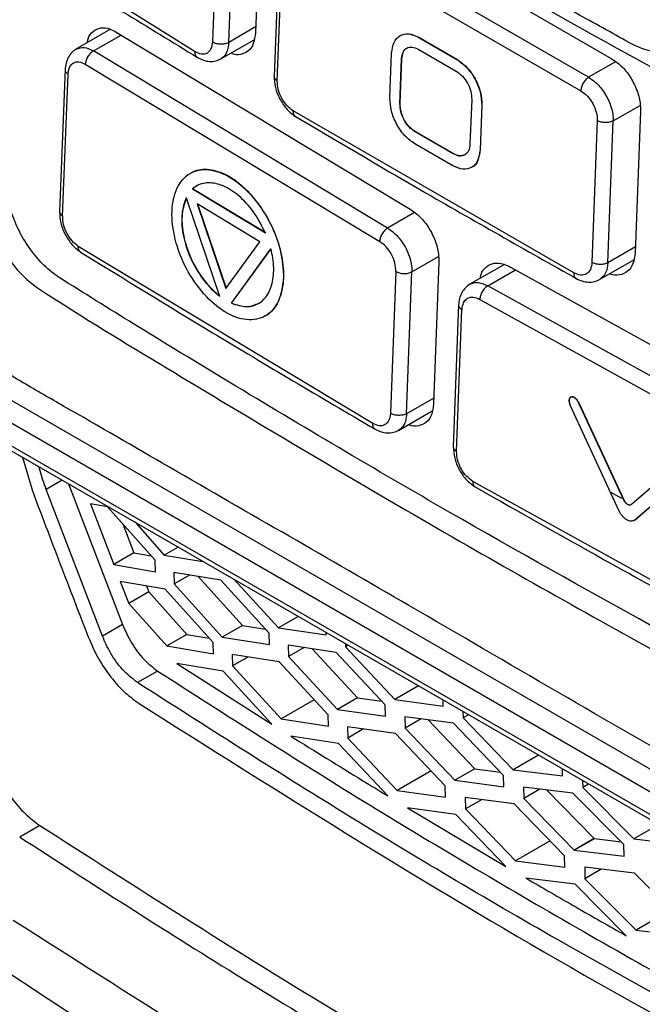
# Model space of a CAD drawing. Header units: millimetres. Extents: x 51 to 353, y -23 to 217.
# Tile 104 of 147: x 304.06 to 308.46, y 9.64 to 16.59. Entities that reach past the tile are written whole.
import ezdxf

# ---------------------------------------------------------------- set-up
doc = ezdxf.new("R2010")
doc.units = ezdxf.units.MM

msp = doc.modelspace()

# ---------------------------------------------------------------- linework, layer by layer
at = {"color": 7, "linetype": 'Continuous', "lineweight": 25}
for p, q in [((305.2983, 16.3669), (303.3979, 17.5578)), ((305.7624, 17.5037), (305.7243, 16.5019)), ((306.2575, 17.463), (308.2374, 16.32)), ((305.459, 17.4393), (305.4209, 16.4375)), ((305.5354, 16.4339), (305.5735, 17.4357)), ((308.0774, 16.187), (306.0975, 17.33)), ((305.8938, 17.1974), (305.8559, 16.1922)), ((306.0399, 17.2356), (308.0218, 16.0915)), ((305.8784, 16.1625), (305.9162, 17.1641)), ((304.7006, 16.5259), (304.4554, 16.3847)), ((304.7418, 16.5061), (306.8179, 15.2554)), ((305.4795, 16.3171), (305.7147, 16.4525)), ((306.8786, 16.4695), (306.8772, 16.4687)), ((306.8772, 16.4687), (307.1459, 16.3136)), ((306.8786, 16.4695), (307.1473, 16.3144)), ((306.6581, 15.1226), (304.5818, 16.3731)), ((306.6741, 16.0411), (306.6859, 16.3582)), ((306.8741, 16.3852), (307.1428, 16.2301)), ((304.5226, 16.2791), (306.6017, 15.0279)), ((306.7445, 16.0001), (306.7563, 16.3172)), ((306.746, 16.001), (306.7578, 16.318)), ((306.7578, 16.318), (306.7563, 16.3172)), ((307.1473, 16.3144), (307.1459, 16.3136)), ((304.3808, 16.2454), (304.3415, 15.2385)), ((304.3628, 15.207), (304.4019, 16.2094)), ((306.746, 16.001), (306.7445, 16.0001)), ((307.2513, 16.0315), (307.2395, 15.7144)), ((307.3223, 15.9908), (307.3105, 15.6738)), ((307.3238, 15.9917), (307.3119, 15.6746)), ((307.3238, 15.9917), (307.3223, 15.9908)), ((307.973, 14.8061), (305.9916, 15.9499)), ((308.4434, 15.9491), (308.4055, 14.9474)), ((308.1385, 15.8813), (308.1007, 14.8796)), ((308.2128, 14.8772), (308.2506, 15.8788)), ((306.8538, 15.8019), (306.8523, 15.8011)), ((307.121, 15.646), (306.8523, 15.8011)), ((307.1225, 15.6468), (306.8538, 15.8019)), ((307.1179, 15.5625), (306.8492, 15.7176)), ((307.1225, 15.6468), (307.121, 15.646)), ((307.3119, 15.6746), (307.3105, 15.6738)), ((305.2645, 15.5094), (305.2631, 15.5086)), ((305.2808, 15.3988), (305.2794, 15.398)), ((305.7957, 15.0873), (305.2794, 15.398)), ((305.3102, 15.4197), (305.2808, 15.3988)), ((305.7971, 15.0881), (305.2808, 15.3988)), ((305.2349, 15.3365), (305.4718, 14.6417)), ((305.3129, 15.2925), (305.5162, 14.6969)), ((305.7555, 15.0261), (305.3129, 15.2925)), ((305.3143, 15.2933), (305.5176, 14.6977)), ((305.5162, 14.6969), (305.7555, 15.0261)), ((306.5527, 13.7422), (304.4737, 14.9933)), ((305.5546, 14.5919), (305.8339, 14.976)), ((305.556, 14.5927), (305.8354, 14.9768)), ((307.0198, 14.8822), (306.9823, 13.8807)), ((308.1533, 14.7583), (308.3955, 14.8978)), ((306.7157, 14.816), (306.6783, 13.8145)), ((306.7915, 13.8116), (306.829, 14.813)), ((307.4821, 14.8661), (307.2344, 14.7234)), ((307.525, 14.8472), (309.6915, 13.6487)), ((309.5315, 13.5157), (307.3652, 14.7144)), ((307.3094, 14.6193), (309.4766, 13.4192)), ((305.556, 14.5927), (305.5546, 14.5919)), ((307.1593, 14.5827), (307.1217, 13.5778)), ((307.1452, 13.545), (307.1828, 14.5464)), ((305.794, 14.5021), (305.7955, 14.5029)), ((303.3119, 13.9831), (309.8709, 10.1966)), ((303.8495, 13.9927), (309.4808, 10.7418)), ((303.3319, 13.936), (309.8925, 10.1487)), ((307.955, 13.9303), (307.9462, 13.9252)), ((309.41, 10.6209), (303.7788, 13.8718)), ((307.9448, 13.8736), (308.2915, 13.1261)), ((308.0046, 13.8943), (308.0032, 13.8935)), ((308.0032, 13.8935), (308.3234, 13.2037)), ((308.0046, 13.8943), (308.3248, 13.2045)), ((306.7345, 13.6941), (306.9725, 13.8312)), ((304.0793, 13.5045), (304.1468, 13.274)), ((308.3802, 13.1723), (308.7404, 13.4852)), ((308.405, 13.0632), (308.7955, 13.4024)), ((308.4064, 13.064), (308.7969, 13.4032)), ((304.4055, 13.3162), (304.7857, 12.3227)), ((309.4275, 12.1335), (307.2604, 13.3337)), ((304.6439, 12.241), (304.2472, 13.2773)), ((308.311, 13.2126), (308.2307, 13.2571)), ((304.5606, 13.1757), (304.7242, 12.747)), ((304.6803, 13.1547), (304.5606, 13.1757)), ((305.0157, 12.7768), (304.6803, 13.1547)), ((308.3248, 13.2045), (308.3234, 13.2037)), ((304.7879, 13.0335), (304.866, 12.8287)), ((304.8742, 13.0457), (305.0802, 12.814)), ((308.3928, 13.0553), (308.4061, 13.063)), ((308.4064, 13.064), (308.405, 13.0632)), ((305.1779, 12.8703), (305.0802, 12.814)), ((304.866, 12.8287), (304.7242, 12.747)), ((304.866, 12.8287), (304.9884, 12.8076)), ((305.0802, 12.814), (305.353, 12.7693)), ((304.7242, 12.747), (305.0179, 12.6964)), ((305.0179, 12.6964), (305.0157, 12.7768)), ((305.4796, 12.6364), (305.1489, 12.6904)), ((305.1489, 12.6904), (305.1511, 12.61)), ((305.2594, 12.6724), (305.1511, 12.61)), ((305.319, 12.6626), (305.632, 12.3159)), ((304.7703, 12.6271), (304.83, 12.4726)), ((305.0867, 12.5728), (304.7703, 12.6271)), ((304.956, 12.5953), (304.9718, 12.5542)), ((305.1511, 12.61), (305.4903, 12.2343)), ((305.821, 12.262), (305.4796, 12.6364)), ((305.5753, 12.6409), (305.8868, 12.3)), ((304.9718, 12.5542), (304.83, 12.4726)), ((304.9718, 12.5542), (305.2407, 12.2533)), ((305.4255, 12.1969), (305.0867, 12.5728)), ((304.83, 12.4726), (305.099, 12.1716)), ((306.0265, 12.3805), (305.8868, 12.3)), ((304.7857, 12.3227), (304.6439, 12.241)), ((305.632, 12.3159), (305.4903, 12.2343)), ((305.632, 12.3159), (305.7955, 12.29)), ((305.2407, 12.2533), (305.099, 12.1716)), ((305.2407, 12.2533), (305.3985, 12.2269)), ((305.8231, 12.1816), (305.821, 12.262)), ((305.8868, 12.3), (306.2234, 12.2495)), ((306.2234, 12.2495), (306.223, 12.267)), ((305.099, 12.1716), (305.4279, 12.1167)), ((305.4279, 12.1167), (305.4255, 12.1969)), ((305.4903, 12.2343), (305.8231, 12.1816)), ((306.2937, 12.1267), (305.9567, 12.1771)), ((305.9567, 12.1771), (305.9588, 12.0966)), ((306.3598, 12.188), (306.3603, 12.1653)), ((306.3798, 12.1765), (306.3603, 12.1653)), ((305.8931, 12.0587), (305.5599, 12.1112)), ((305.5599, 12.1112), (305.5623, 12.0309)), ((306.0692, 12.1603), (305.9588, 12.0966)), ((306.1247, 12.152), (306.4456, 11.806)), ((306.6411, 11.7558), (306.2937, 12.1267)), ((306.3603, 12.1653), (306.7082, 11.7946)), ((305.4976, 11.9935), (305.1682, 12.0483)), ((305.1682, 12.0483), (305.8398, 11.6196)), ((305.6712, 12.0937), (305.5623, 12.0309)), ((305.5623, 12.0309), (305.905, 11.6573)), ((306.2379, 11.6863), (305.8931, 12.0587)), ((305.9588, 12.0966), (306.304, 11.7244)), ((305.0338, 11.9947), (304.892, 11.913)), ((305.8398, 11.6196), (305.4976, 11.9935)), ((306.875, 11.8906), (306.7082, 11.7946)), ((306.1396, 11.7924), (305.905, 11.6573)), ((306.4456, 11.806), (306.304, 11.7244)), ((306.4456, 11.806), (306.6175, 11.7811)), ((306.6432, 11.6753), (306.6411, 11.7558)), ((306.7082, 11.7946), (307.0512, 11.7477)), ((307.0512, 11.7477), (307.0503, 11.7895)), ((306.2403, 11.606), (306.2379, 11.6863)), ((306.304, 11.7244), (306.6432, 11.6753)), ((307.1896, 11.709), (307.1906, 11.6649)), ((307.2284, 11.6866), (307.1906, 11.6649)), ((305.905, 11.6573), (306.2403, 11.606)), ((307.1226, 11.6256), (306.7793, 11.6723)), ((306.7793, 11.6723), (306.7813, 11.5918)), ((306.8939, 11.6567), (306.7813, 11.5918)), ((306.9453, 11.6497), (307.2741, 11.3046)), ((307.4761, 11.2581), (307.1226, 11.6256)), ((307.1906, 11.6649), (307.5444, 11.2976)), ((306.7143, 11.5531), (306.3748, 11.602)), ((306.3748, 11.602), (306.3771, 11.5217)), ((306.4882, 11.5857), (306.3771, 11.5217)), ((307.0652, 11.1842), (306.7143, 11.5531)), ((306.7813, 11.5918), (307.1326, 11.2231)), ((306.311, 11.4835), (305.9754, 11.5346)), ((306.6593, 11.1131), (306.311, 11.4835)), ((306.3771, 11.5217), (306.7258, 11.1515)), ((307.7235, 11.4008), (307.5444, 11.2976)), ((306.9651, 11.2893), (306.7258, 11.1515)), ((307.2741, 11.3046), (307.1326, 11.2231)), ((307.2741, 11.3046), (307.4542, 11.2809)), ((307.5444, 11.2976), (307.8937, 11.2544)), ((307.8937, 11.2544), (307.8927, 11.3031)), ((307.1326, 11.2231), (307.478, 11.1776)), ((307.478, 11.1776), (307.4761, 11.2581)), ((308.0349, 11.2211), (308.0358, 11.1728)), ((308.0771, 11.1966), (308.0358, 11.1728)), ((306.7258, 11.1515), (307.0674, 11.1038)), ((307.0674, 11.1038), (307.0652, 11.1842)), ((307.6167, 11.176), (307.6186, 11.0955)), ((307.9663, 11.133), (307.6167, 11.176)), ((307.7335, 11.1617), (307.6186, 11.0955)), ((307.7808, 11.1558), (308.1174, 10.8118)), ((307.9665, 11.1329), (307.9663, 11.133)), ((307.9666, 11.1328), (307.9665, 11.1329)), ((308.3261, 10.7689), (307.9666, 11.1328)), ((308.0358, 11.1728), (308.3958, 10.8091)), ((307.5503, 11.0561), (307.2045, 11.1013)), ((307.2045, 11.1013), (307.2067, 11.0209)), ((307.32, 11.0862), (307.2067, 11.0209)), ((307.9072, 10.6906), (307.5503, 11.0561)), ((307.6186, 11.0955), (307.9759, 10.7303)), ((307.1394, 10.982), (306.7973, 11.0295)), ((306.7973, 11.0295), (307.4936, 10.615)), ((307.2067, 11.0209), (307.5614, 10.6542)), ((307.4936, 10.615), (307.1394, 10.982)), ((304.2016, 10.9044), (304.0597, 10.8227)), ((308.5723, 10.9108), (308.3958, 10.8091)), ((307.8055, 10.7948), (307.5614, 10.6542)), ((308.1174, 10.8118), (307.9759, 10.7303)), ((307.9761, 10.7302), (308.1175, 10.8117)), ((308.1177, 10.8116), (307.9762, 10.7301)), ((308.1174, 10.8118), (308.1175, 10.8117)), ((308.1175, 10.8117), (308.1177, 10.8116)), ((308.1177, 10.8116), (308.306, 10.7892)), ((308.3958, 10.8091), (308.7514, 10.7695)), ((307.9759, 10.7303), (307.9761, 10.7302)), ((307.9761, 10.7302), (307.9762, 10.7301)), ((307.9762, 10.7301), (308.328, 10.6883)), ((308.328, 10.6883), (308.3261, 10.7689)), ((307.5614, 10.6542), (307.9094, 10.6102)), ((307.9094, 10.6102), (307.9072, 10.6906)), ((308.0493, 10.609), (308.0514, 10.5286)), ((308.4014, 10.5674), (308.0493, 10.609)), ((308.1669, 10.5951), (308.0514, 10.5286)), ((308.7643, 10.2054), (308.4014, 10.5674)), ((307.9825, 10.4891), (307.6341, 10.5329)), ((308.0514, 10.5286), (308.4121, 10.1653)), ((307.9826, 10.4889), (307.9825, 10.4891)), ((307.9827, 10.4889), (307.9826, 10.4889)), ((308.3431, 10.1254), (307.9827, 10.4889)), ((308.6609, 10.3086), (308.4121, 10.1653)), ((308.4121, 10.1653), (308.7665, 10.1249))]:
    msp.add_line(p, q, dxfattribs=at)
at = {"color": 8, "linetype": 'Continuous', "lineweight": 25}
for p, q in [((304.5818, 16.3731), (304.7764, 16.4852)), ((305.7259, 16.5436), (305.5354, 16.4339)), ((308.2679, 16.2968), (308.0774, 16.187)), ((308.2506, 15.8788), (308.4412, 15.9886)), ((306.8477, 15.2318), (306.6581, 15.1226)), ((308.4071, 14.9891), (308.2128, 14.8772)), ((306.829, 14.813), (307.0177, 14.9217)), ((307.3652, 14.7144), (307.5611, 14.8272)), ((306.9839, 13.9224), (306.7915, 13.8116)), ((304.3602, 13.3424), (304.2472, 13.2773))]:
    msp.add_line(p, q, dxfattribs=at)
at = {"color": 7, "linetype": 'Continuous', "lineweight": 25}
for points, knots in [([(309.9696, 10.7788), (309.9599, 10.7745), (309.9165, 10.7554), (309.8238, 10.7573), (309.6533, 10.802), (309.3458, 11.0021), (308.3852, 11.5331), (306.9437, 12.3847), (305.4336, 13.2492), (304.5219, 13.7793), (304.0834, 14.0282), (303.8407, 14.1777), (303.683, 14.3751), (303.5867, 14.5311), (303.4906, 14.7571), (303.3639, 15.1534), (303.0247, 16.1076), (302.6983, 17.0725), (302.4036, 17.9358), (302.2773, 18.3076), (302.151, 18.6785), (302.025, 19.0542), (302.0521, 19.3742), (302.0797, 19.9775), (302.1092, 20.4793), (302.1326, 20.8787)], [0, 0, 0, 0, 0.003253, 0.014515, 0.0258, 0.048741, 0.094726, 0.278664, 0.426734, 0.491885, 0.51748, 0.542657, 0.553917, 0.565228, 0.576619, 0.59945, 0.644311, 0.767609, 0.792017, 0.81666, 0.841612, 0.866576, 0.889371, 0.911944, 1, 1, 1, 1]), ([(302.6429, 20.38), (302.63, 20.0164), (302.6154, 19.6076), (302.5815, 19.1642), (302.6217, 18.9606), (302.7474, 18.608), (303.0866, 17.4935), (303.4484, 16.3807), (303.787, 15.3766), (303.86, 15.1218), (303.9613, 14.9323), (304.0852, 14.7644), (304.4944, 14.4984), (305.4405, 13.9271), (306.8958, 13.0577), (308.3185, 12.2589), (309.2046, 11.7732), (309.5897, 11.5683), (309.7864, 11.4578), (309.961, 11.3818), (310.0921, 11.3927), (310.2131, 11.4539), (310.3089, 11.6118), (310.6792, 12.0796), (311.1166, 12.6764), (311.5564, 13.248), (311.7164, 13.4593), (311.7533, 13.5067), (311.7572, 13.5118)], [0, 0, 0, 0, 0.0689401, 0.077529, 0.0860099, 0.1032428, 0.1377119, 0.2755859, 0.2928206, 0.3100077, 0.318494, 0.3269393, 0.3439049, 0.4128418, 0.5506983, 0.6761477, 0.7313509, 0.7458097, 0.7602688, 0.7745246, 0.7829778, 0.7914337, 0.8086158, 0.8258505, 0.9368398, 0.9856754, 0.9984659, 1, 1, 1, 1]), ([(303.1796, 19.4771), (304.0199, 18.9384), (305.7213, 17.8479), (308.4305, 16.282), (310.3441, 15.2865), (311.3019, 14.7882)], [0, 0, 0, 0, 0.327726, 0.663541, 1, 1, 1, 1]), ([(309.6205, 17.218), (309.4654, 17.0608), (309.2679, 16.8606), (309.0296, 16.6199), (308.9051, 16.4884), (308.776, 16.3726), (308.6077, 16.3477), (308.4292, 16.3902), (308.2458, 16.4992), (307.8666, 16.7064), (307.2102, 17.0801), (306.5329, 17.4724), (306.0189, 17.7769), (305.7461, 17.9408), (305.493, 18.0911), (305.313, 18.2968), (305.2524, 18.4275), (305.2342, 18.4667)], [0, 0, 0, 0, 0.145243, 0.184965, 0.225385, 0.266082, 0.300971, 0.336445, 0.372972, 0.410087, 0.563608, 0.768585, 0.824399, 0.881099, 0.938203, 0.981451, 1, 1, 1, 1]), ([(303.4141, 17.5182), (303.6971, 17.3367), (304.3226, 16.9355), (304.9635, 16.5426), (305.3145, 16.3275)], [0, 0, 0, 0, 0.452482, 1, 1, 1, 1]), ([(304.5376, 16.4321), (304.5391, 16.4411), (304.5446, 16.4762), (304.5768, 16.5154), (304.6298, 16.5407), (304.6885, 16.5348), (304.7266, 16.5143), (304.7418, 16.5061)], [0, 0, 0, 0, 0.086815, 0.336349, 0.585618, 0.834751, 1, 1, 1, 1]), ([(305.7243, 16.5019), (305.721, 16.4752), (305.7143, 16.4217), (305.6757, 16.3679), (305.6209, 16.3444), (305.5753, 16.345), (305.5508, 16.3567), (305.5495, 16.3574)], [0, 0, 0, 0, 0.246567, 0.493143, 0.739498, 0.985612, 1, 1, 1, 1]), ([(306.6859, 16.3582), (306.6897, 16.385), (306.6973, 16.4386), (306.7422, 16.4857), (306.8046, 16.5007), (306.853, 16.4794), (306.8772, 16.4687)], [0, 0, 0, 0, 0.24973, 0.499554, 0.749426, 1, 1, 1, 1]), ([(306.7467, 16.4812), (306.7663, 16.4884), (306.8054, 16.5029), (306.8542, 16.4806), (306.8786, 16.4695)], [0, 0, 0, 0, 0.498528, 1, 1, 1, 1]), ([(305.4209, 16.4375), (305.4185, 16.42), (305.4135, 16.385), (305.3846, 16.3546), (305.3446, 16.3453), (305.3137, 16.3597), (305.2983, 16.3669)], [0, 0, 0, 0, 0.249891, 0.499619, 0.749326, 1, 1, 1, 1]), ([(304.4596, 16.3871), (304.4485, 16.3795), (304.4264, 16.3644), (304.4019, 16.3291), (304.3852, 16.2877), (304.3821, 16.2563), (304.3806, 16.2408)], [0, 0, 0, 0, 0.256644, 0.509746, 0.758861, 1, 1, 1, 1]), ([(304.5818, 16.3731), (304.5746, 16.3684), (304.5597, 16.3586), (304.5403, 16.3339), (304.5265, 16.3056), (304.5242, 16.2879), (304.5231, 16.2793)], [0, 0, 0, 0, 0.2406802, 0.500002, 0.7593226, 1, 1, 1, 1]), ([(306.7563, 16.3172), (306.7587, 16.3337), (306.7634, 16.3667), (306.791, 16.3957), (306.8294, 16.4049), (306.8592, 16.3918), (306.8741, 16.3852)], [0, 0, 0, 0, 0.24973, 0.499555, 0.749426, 1, 1, 1, 1]), ([(306.7578, 16.318), (306.7603, 16.334), (306.7654, 16.3659), (306.7817, 16.3906), (306.7943, 16.3932), (306.7943, 16.3932)], [0, 0, 0, 0, 0.499104, 0.998397, 1, 1, 1, 1]), ([(304.4014, 16.2092), (304.4038, 16.2267), (304.4087, 16.2617), (304.4373, 16.292), (304.4768, 16.301), (304.5073, 16.2864), (304.5226, 16.2791)], [0, 0, 0, 0, 0.250329, 0.499961, 0.749614, 1, 1, 1, 1]), ([(305.3145, 16.3275), (305.3285, 16.3202), (305.3568, 16.3054), (305.4015, 16.2977), (305.4448, 16.3007), (305.4694, 16.3125), (305.4818, 16.3184)], [0, 0, 0, 0, 0.243518, 0.493339, 0.746457, 1, 1, 1, 1]), ([(307.1459, 16.3136), (307.1699, 16.2964), (307.218, 16.2622), (307.2771, 16.1771), (307.3171, 16.081), (307.3206, 16.0209), (307.3223, 15.9908)], [0, 0, 0, 0, 0.249723, 0.499549, 0.749427, 1, 1, 1, 1]), ([(307.1473, 16.3144), (307.1714, 16.2973), (307.2194, 16.263), (307.2785, 16.1779), (307.3185, 16.0818), (307.322, 16.0217), (307.3238, 15.9917)], [0, 0, 0, 0, 0.249723, 0.499549, 0.749427, 1, 1, 1, 1]), ([(308.2374, 16.32), (308.2615, 16.3037), (308.3097, 16.2711), (308.3726, 16.192), (308.4189, 16.1013), (308.4421, 16.0163), (308.443, 15.9682), (308.4434, 15.9491)], [0, 0, 0, 0, 0.214415, 0.428831, 0.643244, 0.85779, 1, 1, 1, 1]), ([(307.1428, 16.2301), (307.1576, 16.2196), (307.1871, 16.1985), (307.2235, 16.1461), (307.2481, 16.087), (307.2502, 16.05), (307.2513, 16.0315)], [0, 0, 0, 0, 0.249723, 0.499549, 0.749427, 1, 1, 1, 1]), ([(305.856, 16.1964), (305.8573, 16.17), (305.8599, 16.1173), (305.8945, 16.0312), (305.9377, 15.9693), (305.9778, 15.9302), (305.9989, 15.9164), (306.0095, 15.9095)], [0, 0, 0, 0, 0.249359, 0.498419, 0.748234, 0.874111, 1, 1, 1, 1]), ([(305.9916, 15.9499), (305.9761, 15.9613), (305.9452, 15.984), (305.9073, 16.0402), (305.8817, 16.1034), (305.8795, 16.1428), (305.8784, 16.1625)], [0, 0, 0, 0, 0.250093, 0.499918, 0.749548, 1, 1, 1, 1]), ([(308.0774, 16.187), (308.0706, 16.1821), (308.0564, 16.1719), (308.038, 16.1466), (308.025, 16.1179), (308.0229, 16.1001), (308.0218, 16.0915)], [0, 0, 0, 0, 0.240695, 0.500019, 0.759333, 1, 1, 1, 1]), ([(308.0774, 16.187), (308.0984, 16.1725), (308.142, 16.1425), (308.1896, 16.0793), (308.22, 16.0214), (308.2378, 15.9739), (308.2493, 15.925), (308.2502, 15.8943), (308.2506, 15.8788)], [0, 0, 0, 0, 0.225762, 0.467206, 0.594438, 0.725646, 0.860833, 1, 1, 1, 1]), ([(308.0218, 16.0915), (308.0377, 16.0804), (308.0695, 16.0582), (308.1086, 16.0028), (308.1351, 15.9402), (308.1374, 15.9009), (308.1385, 15.8813)], [0, 0, 0, 0, 0.250001, 0.499775, 0.749441, 1, 1, 1, 1]), ([(306.8492, 15.7176), (306.8253, 15.7348), (306.7775, 15.7692), (306.7189, 15.8546), (306.6792, 15.9509), (306.6758, 16.011), (306.6741, 16.0411)], [0, 0, 0, 0, 0.249722, 0.499549, 0.749427, 1, 1, 1, 1]), ([(306.8523, 15.8011), (306.8376, 15.8117), (306.8082, 15.8328), (306.7721, 15.8853), (306.7477, 15.9446), (306.7456, 15.9816), (306.7445, 16.0001)], [0, 0, 0, 0, 0.2497224, 0.4995495, 0.7494273, 1, 1, 1, 1]), ([(306.8538, 15.8019), (306.839, 15.8125), (306.8096, 15.8337), (306.7735, 15.8862), (306.7491, 15.9454), (306.747, 15.9824), (306.746, 16.001)], [0, 0, 0, 0, 0.249722, 0.499549, 0.749427, 1, 1, 1, 1]), ([(305.9961, 15.9175), (306.2949, 15.7408), (306.9555, 15.3504), (307.6313, 14.9688), (308.0013, 14.7599)], [0, 0, 0, 0, 0.4524822, 1, 1, 1, 1]), ([(307.2395, 15.7144), (307.2372, 15.6979), (307.2324, 15.6649), (307.2046, 15.6358), (307.1659, 15.6264), (307.136, 15.6394), (307.121, 15.646)], [0, 0, 0, 0, 0.24973, 0.499555, 0.749426, 1, 1, 1, 1]), ([(307.3105, 15.6738), (307.3067, 15.6469), (307.299, 15.5933), (307.2537, 15.546), (307.1909, 15.5307), (307.1422, 15.5519), (307.1179, 15.5625)], [0, 0, 0, 0, 0.24973, 0.499555, 0.749426, 1, 1, 1, 1]), ([(307.204, 15.6399), (307.192, 15.6354), (307.1677, 15.6264), (307.1376, 15.64), (307.1225, 15.6468)], [0, 0, 0, 0, 0.498127, 1, 1, 1, 1]), ([(307.3119, 15.6746), (307.3078, 15.6486), (307.2994, 15.5968), (307.2727, 15.5564), (307.2521, 15.5521), (307.252, 15.5521)], [0, 0, 0, 0, 0.498832, 0.997854, 1, 1, 1, 1]), ([(305.9229, 14.7688), (305.9191, 14.8346), (305.9116, 14.9659), (305.8268, 15.1784), (305.6999, 15.3609), (305.5469, 15.4921), (305.3913, 15.5472), (305.2559, 15.5221), (305.1634, 15.4159), (305.125, 15.2489), (305.1495, 15.0441), (305.2292, 14.8335), (305.356, 14.6495), (305.5087, 14.5179), (305.6652, 14.4628), (305.8003, 14.4891), (305.8973, 14.5933), (305.9143, 14.7102), (305.9229, 14.7688)], [0, 0, 0, 0, 0.062692, 0.125025, 0.187475, 0.249909, 0.312241, 0.374912, 0.437586, 0.499947, 0.562407, 0.624837, 0.687177, 0.749827, 0.812482, 0.874866, 0.937263, 1, 1, 1, 1]), ([(305.7947, 14.5042), (305.7988, 14.5061), (305.8208, 14.5159), (305.8517, 14.5481), (305.8863, 14.5995), (305.9102, 14.6624), (305.924, 14.7359), (305.926, 14.8171), (305.9163, 14.9042), (305.8961, 14.9927), (305.8655, 15.0822), (305.8256, 15.1695), (305.776, 15.2533), (305.7201, 15.3287), (305.6593, 15.3949), (305.5956, 15.4501), (305.5285, 15.4938), (305.4621, 15.5225), (305.3977, 15.5369), (305.3382, 15.536), (305.2931, 15.5264), (305.2715, 15.5117), (305.2655, 15.5076)], [0, 0, 0, 0, 0.012625, 0.068174, 0.12036, 0.17396, 0.227517, 0.282709, 0.335616, 0.390027, 0.4427, 0.496866, 0.550728, 0.606253, 0.658059, 0.711232, 0.765015, 0.820509, 0.872501, 0.925894, 0.979401, 1, 1, 1, 1]), ([(305.7957, 15.0873), (305.7716, 15.1347), (305.7237, 15.2293), (305.6213, 15.3445), (305.5111, 15.4216), (305.403, 15.4492), (305.3258, 15.4347), (305.2902, 15.4065), (305.2794, 15.398)], [0, 0, 0, 0, 0.183924, 0.367607, 0.555594, 0.734341, 0.919417, 1, 1, 1, 1]), ([(305.2349, 15.3365), (305.2227, 15.3005), (305.1984, 15.2286), (305.2073, 15.0851), (305.2502, 14.9354), (305.3263, 14.7939), (305.4049, 14.6968), (305.4563, 14.6545), (305.4718, 14.6417)], [0, 0, 0, 0, 0.183734, 0.367218, 0.555268, 0.734443, 0.919927, 1, 1, 1, 1]), ([(305.2363, 15.3373), (305.2241, 15.3014), (305.1998, 15.2295), (305.2087, 15.0859), (305.2516, 14.9362), (305.3277, 14.7947), (305.4063, 14.6976), (305.4577, 14.6553), (305.4732, 14.6425)], [0, 0, 0, 0, 0.183734, 0.367218, 0.555268, 0.734443, 0.919927, 1, 1, 1, 1]), ([(304.3384, 14.7724), (304.3029, 14.7987), (304.2323, 14.8512), (304.1362, 14.9657), (304.0525, 15.0979), (304.0152, 15.1953), (303.9965, 15.2442)], [0, 0, 0, 0, 0.251297, 0.500694, 0.749446, 1, 1, 1, 1]), ([(304.3415, 15.2385), (304.3428, 15.2124), (304.3455, 15.1602), (304.3789, 15.0757), (304.4285, 15.0001), (304.4692, 14.969), (304.4895, 14.9535)], [0, 0, 0, 0, 0.249482, 0.498748, 0.7489, 1, 1, 1, 1]), ([(306.8179, 15.2554), (306.8415, 15.2388), (306.8887, 15.2056), (306.9504, 15.1257), (306.9959, 15.0345), (307.0186, 14.9493), (307.0195, 14.9013), (307.0198, 14.8822)], [0, 0, 0, 0, 0.214491, 0.428978, 0.643564, 0.858324, 1, 1, 1, 1]), ([(304.4737, 14.9933), (304.4586, 15.0048), (304.4284, 15.028), (304.3914, 15.0846), (304.3664, 15.1481), (304.3643, 15.1875), (304.3633, 15.2072)], [0, 0, 0, 0, 0.250077, 0.499907, 0.749547, 1, 1, 1, 1]), ([(306.6581, 15.1226), (306.6512, 15.1178), (306.6367, 15.1077), (306.6178, 15.0826), (306.6045, 15.054), (306.6023, 15.0362), (306.6013, 15.0277)], [0, 0, 0, 0, 0.240658, 0.5, 0.759343, 1, 1, 1, 1]), ([(306.6581, 15.1226), (306.6804, 15.1068), (306.7144, 15.0827), (306.7547, 15.033), (306.7868, 14.9827), (306.8113, 14.9261), (306.8271, 14.8653), (306.8284, 14.8314), (306.829, 14.813)], [0, 0, 0, 0, 0.240988, 0.368251, 0.499665, 0.698488, 0.836509, 1, 1, 1, 1]), ([(306.7161, 14.8162), (306.715, 14.8359), (306.7128, 14.8752), (306.6868, 14.9382), (306.6485, 14.9941), (306.6173, 15.0166), (306.6017, 15.0279)], [0, 0, 0, 0, 0.250458, 0.500092, 0.749914, 1, 1, 1, 1]), ([(304.4894, 14.9535), (304.7993, 14.7628), (305.4841, 14.3413), (306.1853, 13.9289), (306.5693, 13.7031)], [0, 0, 0, 0, 0.4524822, 1, 1, 1, 1]), ([(305.5546, 14.5919), (305.5907, 14.5805), (305.6629, 14.5579), (305.7561, 14.5861), (305.8235, 14.6583), (305.8558, 14.7718), (305.8546, 14.8836), (305.8388, 14.9544), (305.8339, 14.976)], [0, 0, 0, 0, 0.183399, 0.366552, 0.554194, 0.732989, 0.91826, 1, 1, 1, 1]), ([(308.4055, 14.9474), (308.4021, 14.9206), (308.3951, 14.8669), (308.355, 14.8123), (308.2979, 14.7876), (308.2504, 14.7872), (308.225, 14.7983), (308.2237, 14.7988)], [0, 0, 0, 0, 0.246719, 0.493437, 0.74017, 0.986742, 1, 1, 1, 1]), ([(308.1007, 14.8796), (308.0982, 14.8621), (308.0931, 14.8269), (308.063, 14.7958), (308.0214, 14.7855), (307.9891, 14.7992), (307.973, 14.8061)], [0, 0, 0, 0, 0.2498904, 0.4996324, 0.7493438, 1, 1, 1, 1]), ([(307.3125, 14.7684), (307.314, 14.7775), (307.3196, 14.8128), (307.3531, 14.8527), (307.4084, 14.8791), (307.4696, 14.8745), (307.5093, 14.855), (307.525, 14.8472)], [0, 0, 0, 0, 0.087156, 0.337098, 0.586953, 0.836615, 1, 1, 1, 1]), ([(309.9696, 11.5215), (309.0041, 12.0477), (307.4978, 12.8685), (305.824, 13.8603), (304.9105, 14.4163), (304.5132, 14.6636), (304.3384, 14.7724)], [0, 0, 0, 0, 0.499987, 0.77998, 0.903188, 1, 1, 1, 1]), ([(307.9873, 14.7677), (308.0017, 14.7607), (308.0307, 14.7464), (308.0763, 14.7393), (308.1202, 14.7429), (308.1453, 14.7549), (308.1578, 14.7609)], [0, 0, 0, 0, 0.24395, 0.493667, 0.746484, 1, 1, 1, 1]), ([(307.2396, 14.7264), (307.2283, 14.7187), (307.2058, 14.7034), (307.1809, 14.6679), (307.1638, 14.6261), (307.1607, 14.5944), (307.1592, 14.5788)], [0, 0, 0, 0, 0.2554859, 0.5082178, 0.7577639, 1, 1, 1, 1]), ([(307.3652, 14.7144), (307.3583, 14.7095), (307.344, 14.6994), (307.3254, 14.6742), (307.3122, 14.6455), (307.31, 14.6277), (307.309, 14.6191)], [0, 0, 0, 0, 0.240659, 0.500002, 0.759343, 1, 1, 1, 1]), ([(307.1831, 14.5466), (307.1856, 14.5641), (307.1907, 14.5992), (307.2204, 14.6301), (307.2615, 14.6401), (307.2934, 14.6263), (307.3094, 14.6193)], [0, 0, 0, 0, 0.2499519, 0.4996787, 0.7493714, 1, 1, 1, 1]), ([(305.556, 14.5927), (305.5925, 14.5807), (305.664, 14.5571), (305.7212, 14.5812), (305.7491, 14.593)], [0, 0, 0, 0, 0.5101989, 1, 1, 1, 1]), ([(308.0032, 13.8935), (308, 13.8993), (307.9937, 13.9108), (307.98, 13.9236), (307.9656, 13.9303), (307.9525, 13.93), (307.9427, 13.9225), (307.9377, 13.9092), (307.9379, 13.8918), (307.9425, 13.8796), (307.9448, 13.8736)], [0, 0, 0, 0, 0.12492, 0.24989, 0.374886, 0.499884, 0.624861, 0.749788, 0.874704, 1, 1, 1, 1]), ([(308.0046, 13.8943), (308.002, 13.8993), (307.9966, 13.9093), (307.9853, 13.9211), (307.9732, 13.9288), (307.9612, 13.9316), (307.9508, 13.929), (307.9433, 13.9214), (307.9393, 13.9096), (307.9394, 13.895), (307.9426, 13.8827), (307.9455, 13.876), (307.9462, 13.8744)], [0, 0, 0, 0, 0.107235, 0.214471, 0.321676, 0.428903, 0.536213, 0.643634, 0.751145, 0.858686, 0.966185, 1, 1, 1, 1]), ([(306.9823, 13.8807), (306.9789, 13.8539), (306.9721, 13.8003), (306.9328, 13.7461), (306.8768, 13.7221), (306.8303, 13.7222), (306.8053, 13.7335), (306.804, 13.7341)], [0, 0, 0, 0, 0.246694, 0.493392, 0.739968, 0.986301, 1, 1, 1, 1]), ([(306.678, 13.8144), (306.6754, 13.7968), (306.6704, 13.7618), (306.6409, 13.731), (306.6001, 13.7212), (306.5685, 13.7352), (306.5527, 13.7422)], [0, 0, 0, 0, 0.249952, 0.499679, 0.74937, 1, 1, 1, 1]), ([(306.5693, 13.7031), (306.5834, 13.696), (306.612, 13.6817), (306.6568, 13.6745), (306.7002, 13.6779), (306.7249, 13.6898), (306.7373, 13.6957)], [0, 0, 0, 0, 0.243784, 0.493543, 0.746499, 1, 1, 1, 1]), ([(307.1217, 13.5774), (307.1232, 13.5512), (307.1262, 13.4988), (307.1613, 13.4145), (307.2133, 13.3397), (307.2557, 13.3097), (307.2769, 13.2946)], [0, 0, 0, 0, 0.249854, 0.499377, 0.749462, 1, 1, 1, 1]), ([(307.2604, 13.3337), (307.2446, 13.3449), (307.2131, 13.3673), (307.1744, 13.4229), (307.1483, 13.4858), (307.146, 13.5251), (307.1449, 13.5448)], [0, 0, 0, 0, 0.250068, 0.49987, 0.749487, 1, 1, 1, 1]), ([(304.2472, 13.2773), (304.231, 13.3216), (304.2113, 13.3752), (304.1989, 13.4276), (304.1967, 13.4368)], [0, 0, 0, 0, 0.824672, 1, 1, 1, 1]), ([(307.277, 13.2945), (307.6, 13.1112), (308.3138, 12.7061), (309.0435, 12.3105), (309.443, 12.0939)], [0, 0, 0, 0, 0.452482, 1, 1, 1, 1]), ([(304.1468, 13.274), (304.2124, 13.1006), (304.3437, 12.7537), (304.4773, 12.4081), (304.5441, 12.2353)], [0, 0, 0, 0, 0.50006, 1, 1, 1, 1]), ([(308.3234, 13.2037), (308.3251, 13.2003), (308.3286, 13.1936), (308.3354, 13.1847), (308.343, 13.1773), (308.3512, 13.1717), (308.3594, 13.1682), (308.3672, 13.1671), (308.3744, 13.1682), (308.3782, 13.1709), (308.3802, 13.1723)], [0, 0, 0, 0, 0.124998, 0.249791, 0.374774, 0.499787, 0.624583, 0.749553, 0.87458, 1, 1, 1, 1]), ([(308.3248, 13.2045), (308.3275, 13.1995), (308.3329, 13.1896), (308.3442, 13.1778), (308.3565, 13.1701), (308.3685, 13.1674), (308.3768, 13.1694), (308.3806, 13.1723), (308.3816, 13.1731)], [0, 0, 0, 0, 0.186114, 0.372231, 0.558314, 0.744481, 0.930838, 1, 1, 1, 1]), ([(308.405, 13.0632), (308.4012, 13.0605), (308.3935, 13.0552), (308.3791, 13.0529), (308.3635, 13.0551), (308.347, 13.062), (308.3308, 13.0731), (308.3156, 13.088), (308.3019, 13.1059), (308.295, 13.1193), (308.2915, 13.1261)], [0, 0, 0, 0, 0.125, 0.249793, 0.374782, 0.499789, 0.624582, 0.74956, 0.874582, 1, 1, 1, 1]), ([(304.7857, 12.3227), (304.8057, 12.2783), (304.8458, 12.1893), (304.9356, 12.0707), (305.001, 12.0201), (305.0338, 11.9947)], [0, 0, 0, 0, 0.331938, 0.665339, 1, 1, 1, 1]), ([(304.892, 11.913), (304.8561, 11.9412), (304.7874, 11.9951), (304.6994, 12.1162), (304.6617, 12.2009), (304.6439, 12.241)], [0, 0, 0, 0, 0.366038, 0.700305, 1, 1, 1, 1]), ([(304.5441, 12.2353), (304.5638, 12.1897), (304.6045, 12.096), (304.6909, 11.9642), (304.7906, 11.848), (304.8614, 11.7955), (304.8964, 11.7695)], [0, 0, 0, 0, 0.238983, 0.49172, 0.749034, 1, 1, 1, 1]), ([(305.0338, 11.9947), (305.5149, 11.6867), (306.477, 11.0707), (307.9839, 10.1806), (309.5325, 9.3138), (310.6047, 8.7603), (311.1411, 8.4834)], [0, 0, 0, 0, 0.2498763, 0.4997526, 0.7497528, 1, 1, 1, 1]), ([(310.9993, 8.4017), (309.9382, 8.9594), (308.3445, 9.7968), (306.3401, 10.9873), (305.3748, 11.6044), (304.892, 11.913)], [0, 0, 0, 0, 0.498989, 0.749372, 1, 1, 1, 1]), ([(304.8964, 11.7695), (305.8668, 11.1565), (307.8077, 9.9304), (309.939, 8.8144), (311.0047, 8.2565)], [0, 0, 0, 0, 0.5, 1, 1, 1, 1]), ([(305.9754, 11.5346), (306.1441, 11.4296), (306.371, 11.2885), (306.6005, 11.1488), (306.6593, 11.1131)], [0, 0, 0, 0, 0.743915, 1, 1, 1, 1]), ([(303.8489, 11.3699), (303.8695, 11.323), (303.9113, 11.2278), (303.9987, 11.0963), (304.0975, 10.9819), (304.167, 10.9302), (304.2016, 10.9044)], [0, 0, 0, 0, 0.2465459, 0.5003289, 0.750727, 1, 1, 1, 1]), ([(304.2016, 10.9044), (304.8785, 10.4716), (306.2323, 9.606), (308.3784, 8.3697), (309.8808, 7.59), (310.632, 7.2002)], [0, 0, 0, 0, 0.333345, 0.66671, 1, 1, 1, 1]), ([(304.0597, 10.8227), (304.564, 10.4979), (305.5732, 9.848), (307.1581, 8.909), (308.7906, 7.9942), (309.9234, 7.4105), (310.4901, 7.1185)], [0, 0, 0, 0, 0.249341, 0.498944, 0.749339, 1, 1, 1, 1]), ([(307.6341, 10.5329), (307.7512, 10.4649), (307.9862, 10.3283), (308.2238, 10.1932), (308.3431, 10.1254)], [0, 0, 0, 0, 0.497901, 1, 1, 1, 1]), ([(304.0134, 10.2369), (304.9346, 9.6498), (306.438, 8.6917), (308.6614, 7.4374), (309.9545, 6.7695), (310.6015, 6.4352)], [0, 0, 0, 0, 0.441578, 0.720596, 1, 1, 1, 1]), ([(311.7785, 5.3858), (311.2183, 5.6651), (310.0971, 6.224), (308.1484, 7.2789), (305.9459, 8.5592), (304.3819, 9.5972), (303.5988, 10.1169)], [0, 0, 0, 0, 0.191564, 0.383323, 0.691255, 1, 1, 1, 1])]:
    msp.add_open_spline(points, degree=3, knots=knots, dxfattribs=at)
for points in [[(305.4209, 16.4375), (305.4292, 16.4335), (305.4457, 16.4256), (305.4779, 16.4213), (305.5102, 16.4235), (305.527, 16.4304), (305.5354, 16.4339)], [(308.2506, 15.8788), (308.2424, 15.8754), (308.2261, 15.8687), (308.1948, 15.8664), (308.1633, 15.8701), (308.1468, 15.8775), (308.1385, 15.8813)], [(308.2128, 14.8772), (308.2046, 14.8738), (308.1883, 14.8671), (308.157, 14.8647), (308.1255, 14.8685), (308.109, 14.8759), (308.1007, 14.8796)], [(306.7157, 14.816), (306.724, 14.8122), (306.7405, 14.8045), (306.7723, 14.8005), (306.8042, 14.8028), (306.8207, 14.8096), (306.829, 14.813)], [(306.7915, 13.8116), (306.7832, 13.8081), (306.7667, 13.8013), (306.7349, 13.7991), (306.7031, 13.803), (306.6865, 13.8107), (306.6783, 13.8145)]]:
    msp.add_open_spline(points, degree=3, dxfattribs=at)
at = {"color": 8, "linetype": 'Continuous', "lineweight": 25}
for points, knots in [([(305.5354, 16.4339), (305.5343, 16.4197), (305.5321, 16.3917), (305.5193, 16.3578), (305.5021, 16.3322), (305.4868, 16.3224), (305.4799, 16.318)], [0, 0, 0, 0, 0.267743, 0.530031, 0.78687, 1, 1, 1, 1]), ([(304.459, 16.3867), (304.4772, 16.3931), (304.5136, 16.406), (304.5591, 16.384), (304.5818, 16.3731)], [0, 0, 0, 0, 0.500918, 1, 1, 1, 1]), ([(305.3145, 16.3275), (305.3144, 16.3276), (305.3112, 16.3288), (305.3066, 16.3342), (305.2994, 16.346), (305.2987, 16.3587), (305.2983, 16.3669)], [0, 0, 0, 0, 0.00713, 0.269319, 0.525725, 1, 1, 1, 1]), ([(304.3806, 16.2408), (304.3806, 16.2408), (304.3785, 16.2354), (304.3844, 16.2235), (304.3961, 16.2141), (304.4019, 16.2094)], [0, 0, 0, 0, 0.00221, 0.501105, 1, 1, 1, 1]), ([(305.8562, 16.1946), (305.8561, 16.1944), (305.8539, 16.1888), (305.8602, 16.1766), (305.8723, 16.1672), (305.8784, 16.1625)], [0, 0, 0, 0, 0.015883, 0.507942, 1, 1, 1, 1]), ([(306.0079, 15.9105), (306.0078, 15.9106), (306.0045, 15.9119), (305.9998, 15.9173), (305.9927, 15.929), (305.9921, 15.9416), (305.9916, 15.9499)], [0, 0, 0, 0, 0.014724, 0.274884, 0.529319, 1, 1, 1, 1]), ([(304.3415, 15.2385), (304.3415, 15.2384), (304.3393, 15.233), (304.3453, 15.2211), (304.357, 15.2117), (304.3628, 15.207)], [0, 0, 0, 0, 0.004204, 0.502102, 1, 1, 1, 1]), ([(304.4895, 14.9535), (304.4894, 14.9536), (304.4862, 14.9549), (304.4816, 14.9603), (304.4743, 14.972), (304.4736, 14.9848), (304.4732, 14.993)], [0, 0, 0, 0, 0.00377, 0.266862, 0.524145, 1, 1, 1, 1]), ([(308.2128, 14.8772), (308.2097, 14.8511), (308.2035, 14.7992), (308.1724, 14.7734), (308.1569, 14.7605)], [0, 0, 0, 0, 0.5016425, 1, 1, 1, 1]), ([(307.2383, 14.7256), (307.2476, 14.7298), (307.2661, 14.738), (307.3083, 14.7397), (307.3427, 14.7244), (307.3652, 14.7144)], [0, 0, 0, 0, 0.262865, 0.517814, 1, 1, 1, 1]), ([(307.973, 14.8061), (307.9734, 14.7978), (307.9741, 14.7852), (307.981, 14.7736), (307.9857, 14.7682), (307.989, 14.7669), (307.9894, 14.7668)], [0, 0, 0, 0, 0.464525, 0.715632, 0.972389, 1, 1, 1, 1]), ([(307.1594, 14.5788), (307.1593, 14.5786), (307.1572, 14.5729), (307.1638, 14.5605), (307.1764, 14.5511), (307.1828, 14.5464)], [0, 0, 0, 0, 0.015939, 0.507969, 1, 1, 1, 1]), ([(306.7915, 13.8116), (306.7901, 13.7959), (306.7875, 13.7663), (306.7707, 13.7236), (306.7495, 13.7061), (306.7364, 13.6953)], [0, 0, 0, 0, 0.301359, 0.569309, 1, 1, 1, 1]), ([(306.5693, 13.7032), (306.5692, 13.7033), (306.5659, 13.7045), (306.5613, 13.7099), (306.5543, 13.7216), (306.5536, 13.7342), (306.5531, 13.7424)], [0, 0, 0, 0, 0.014656, 0.274843, 0.529298, 1, 1, 1, 1]), ([(307.122, 13.5777), (307.1219, 13.5774), (307.1196, 13.5715), (307.1263, 13.5591), (307.1389, 13.5497), (307.1452, 13.545)], [0, 0, 0, 0, 0.027215, 0.513607, 1, 1, 1, 1]), ([(307.2771, 13.2947), (307.2768, 13.2948), (307.2735, 13.296), (307.2689, 13.3014), (307.2619, 13.313), (307.2612, 13.3257), (307.2608, 13.3339)], [0, 0, 0, 0, 0.020658, 0.279261, 0.532166, 1, 1, 1, 1])]:
    msp.add_open_spline(points, degree=3, knots=knots, dxfattribs=at)

doc.saveas('drawing.dxf')
